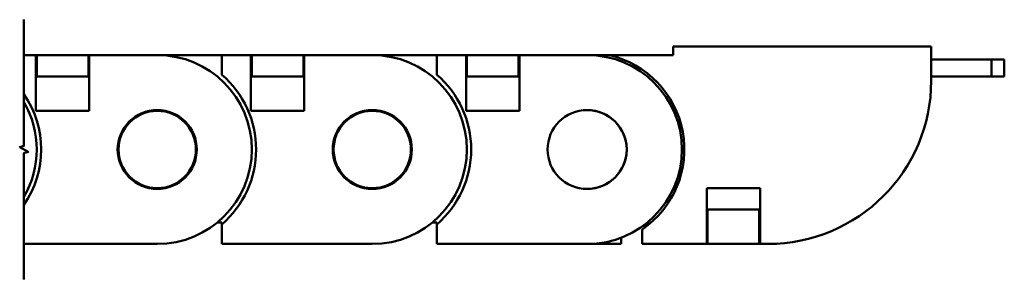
# Model space of a CAD drawing. Header units: millimetres. Extents: x 13 to 533, y -427 to 563.
# Tile 3 of 14: x 252 to 367, y -204 to -173. Entities that reach past the tile are written whole.
import ezdxf

# ---------------------------------------------------------------- set-up
doc = ezdxf.new("R2010")
doc.units = ezdxf.units.MM
doc.header["$LTSCALE"] = 1.3
doc.layers.add('외형선(ISO)', color=7, linetype='Continuous', lineweight=50)
doc.layers.add('절단선(ISO)', color=1, linetype='Continuous', lineweight=50)

msp = doc.modelspace()

# ---------------------------------------------------------------- linework, layer by layer
at = {"layer": '외형선(ISO)'}
for p, q in [((358.404, -176.563), (328.404, -176.563)), ((328.404, -176.563), (328.404, -177.563)), ((358.404, -180.563), (358.404, -176.563)), ((252.937, -177.563), (254.326, -177.563)), ((254.326, -177.563), (254.426, -177.563)), ((254.326, -184.063), (254.326, -177.563)), ((260.426, -177.563), (254.426, -177.563)), ((254.426, -178.563), (254.426, -177.563)), ((254.426, -178.563), (254.426, -179.063)), ((260.426, -177.563), (260.526, -177.563)), ((260.426, -177.563), (260.426, -178.563)), ((260.426, -178.563), (260.426, -179.063)), ((260.526, -177.563), (260.526, -184.063)), ((260.526, -177.563), (268.426, -177.563)), ((268.426, -177.563), (275.926, -177.563)), ((275.926, -177.563), (279.326, -177.563)), ((275.926, -177.563), (275.926, -179.845)), ((279.326, -177.563), (279.426, -177.563)), ((279.326, -184.063), (279.326, -177.563)), ((285.426, -177.563), (279.426, -177.563)), ((279.426, -178.563), (279.426, -177.563)), ((279.426, -178.563), (279.426, -179.063)), ((285.426, -177.563), (285.526, -177.563)), ((285.426, -177.563), (285.426, -178.563)), ((285.426, -178.563), (285.426, -179.063)), ((285.526, -177.563), (285.526, -184.063)), ((285.526, -177.563), (293.426, -177.563)), ((293.426, -177.563), (300.926, -177.563)), ((300.926, -177.563), (304.326, -177.563)), ((300.926, -177.563), (300.926, -179.845)), ((304.326, -177.563), (304.426, -177.563)), ((304.326, -184.063), (304.326, -177.563)), ((310.426, -177.563), (304.426, -177.563)), ((304.426, -178.563), (304.426, -177.563)), ((304.426, -178.563), (304.426, -179.063)), ((310.426, -177.563), (310.526, -177.563)), ((310.426, -177.563), (310.426, -178.563)), ((310.426, -178.563), (310.426, -179.063)), ((310.526, -177.563), (310.526, -184.063)), ((310.526, -177.563), (318.426, -177.563)), ((318.426, -177.563), (320.991, -177.563)), ((328.404, -177.563), (320.991, -177.563)), ((365.404, -178.063), (358.404, -178.063)), ((365.404, -180.063), (365.404, -178.063)), ((366.904, -178.063), (365.404, -178.063)), ((366.904, -180.063), (366.904, -178.063)), ((254.426, -180.063), (254.426, -179.063)), ((260.426, -179.063), (260.426, -180.063)), ((279.426, -180.063), (279.426, -179.063)), ((285.426, -179.063), (285.426, -180.063)), ((304.426, -180.063), (304.426, -179.063)), ((310.426, -179.063), (310.426, -180.063)), ((254.326, -180.063), (254.426, -180.063)), ((254.426, -180.063), (260.426, -180.063)), ((260.426, -180.063), (260.526, -180.063)), ((279.326, -180.063), (279.426, -180.063)), ((279.426, -180.063), (285.426, -180.063)), ((285.426, -180.063), (285.526, -180.063)), ((304.326, -180.063), (304.426, -180.063)), ((304.426, -180.063), (310.426, -180.063)), ((310.426, -180.063), (310.526, -180.063)), ((365.404, -180.063), (358.404, -180.063)), ((366.904, -180.063), (365.404, -180.063)), ((260.526, -184.063), (254.326, -184.063)), ((285.526, -184.063), (279.326, -184.063)), ((310.526, -184.063), (304.326, -184.063)), ((332.304, -199.563), (332.304, -193.063)), ((332.304, -193.063), (338.504, -193.063)), ((338.504, -193.063), (338.504, -199.563)), ((332.304, -195.563), (332.404, -195.563)), ((332.404, -195.563), (338.404, -195.563)), ((332.404, -195.563), (332.404, -196.563)), ((338.404, -196.563), (338.404, -195.563)), ((338.404, -195.563), (338.504, -195.563)), ((332.404, -198.563), (332.404, -196.563)), ((338.404, -198.563), (338.404, -196.563)), ((275.409, -197.063), (275.926, -197.063)), ((275.926, -197.063), (275.926, -197.28)), ((275.926, -197.28), (275.926, -199.563)), ((300.409, -197.063), (300.926, -197.063)), ((300.926, -197.063), (300.926, -197.28)), ((300.926, -197.28), (300.926, -199.563)), ((324.79, -199.563), (324.79, -197.885)), ((325.751, -197.148), (324.834, -197.503)), ((322.378, -199.563), (322.378, -198.828)), ((332.404, -198.563), (332.404, -199.563)), ((338.404, -199.563), (338.404, -198.563)), ((268.426, -199.563), (252.937, -199.563)), ((293.426, -199.563), (275.926, -199.563)), ((318.426, -199.563), (300.926, -199.563)), ((322.378, -199.563), (318.426, -199.563)), ((332.304, -199.563), (324.79, -199.563)), ((332.304, -199.563), (332.404, -199.563)), ((338.404, -199.563), (332.404, -199.563)), ((338.404, -199.563), (338.504, -199.563)), ((339.404, -199.563), (338.504, -199.563)), ((339.404, -199.563), (340.404, -199.563)), ((340.404, -199.563), (340.404, -199.536))]:
    msp.add_line(p, q, dxfattribs=at)
for centre, radius in [((268.426, -188.563), 4.6), ((268.426, -188.563), 4.5), ((293.426, -188.563), 4.6), ((293.426, -188.563), 4.5), ((318.404, -188.563), 4.6)]:
    msp.add_circle(centre, radius, dxfattribs=at)
for centre, radius, start, end in [((268.426, -188.563), 11, 270, 90), ((293.426, -188.563), 11, 270, 90), ((318.426, -188.563), 11, 270, 90), ((318.404, -188.563), 11.3, 304.40916, 76.76803), ((268.426, -188.563), 11.5, 310.70571, 49.29429), ((293.426, -188.563), 11.5, 310.70571, 49.29429), ((339.404, -180.563), 19, 270, 0), ((243.426, -188.563), 11.5, 325.7936, 34.2064), ((243.426, -188.563), 11, 329.83815, 30.16185), ((318.426, -188.563), 4.6, 269.86004, 90.13996)]:
    msp.add_arc(centre, radius, start, end, dxfattribs=at)
at = {"layer": '절단선(ISO)', "flags": 128}
msp.add_lwpolyline([(252.937, -203.69), (252.937, -188.985), (253.437, -188.851), (252.437, -188.274), (252.937, -188.14), (252.937, -173.435)], dxfattribs=at)

doc.saveas('drawing.dxf')
